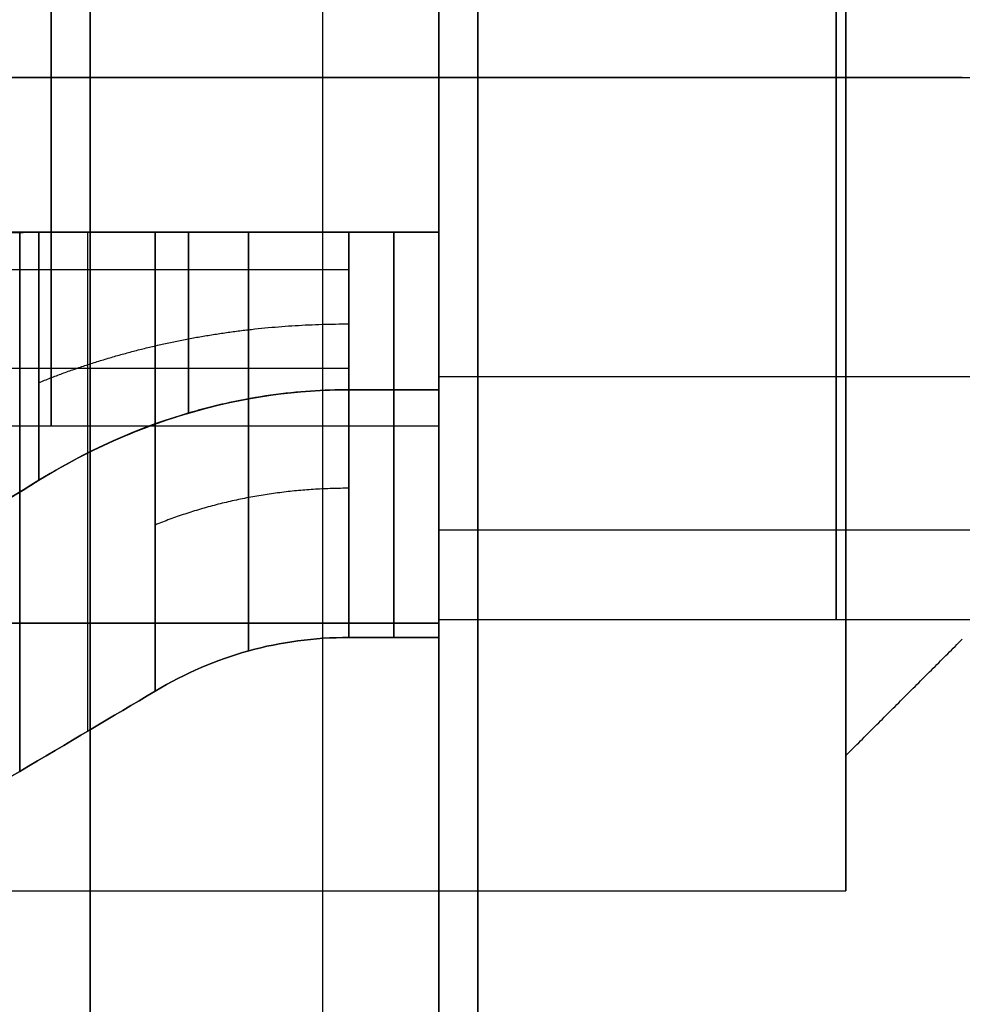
# Model space of a CAD drawing. Header units: millimetres. Extents: x -66 to 114, y 79 to 395.
# Tile 166 of 211: x 89.77 to 92.2, y 148.14 to 150.68. Entities that reach past the tile are written whole.
import ezdxf

# ---------------------------------------------------------------- set-up
doc = ezdxf.new("R2010")
doc.units = ezdxf.units.MM
doc.layers.add('Layer 01', color=7, linetype='Continuous', true_color=0x000000)

msp = doc.modelspace()

# ---------------------------------------------------------------- linework, layer by layer
at = {"layer": 'Layer 01'}
for p, q in [((89.95, 129.9733, 0.45), (89.95, 159.9733, 0.45)), ((89.95, 129.9733, -37.55), (89.95, 159.9733, -37.55)), ((90.85, 150.9333, -21.9864), (90.85, 150.1333, -21.9864)), ((90.85, 150.9333, -24.2536), (90.85, 150.1333, -24.2536)), ((90.85, 150.9333, -17.4164), (90.85, 150.1333, -17.4164)), ((90.85, 150.9333, -19.6836), (90.85, 150.1333, -19.6836)), ((90.85, 150.9333, -15.1136), (90.85, 150.1333, -15.1136)), ((90.85, 150.9333, -12.8464), (90.85, 150.1333, -12.8464)), ((91.9, 150.5333, -11.88), (87.05, 150.5333, -11.88)), ((91.9, 150.5333, -21.02), (87.05, 150.5333, -21.02)), ((91.9, 150.5333, -16.45), (87.05, 150.5333, -16.45)), ((91.9, 150.5333, -20.65), (87.05, 150.5333, -20.65)), ((91.9, 150.5333, -25.22), (87.05, 150.5333, -25.22)), ((91.9, 150.5333, -16.08), (87.05, 150.5333, -16.08)), ((88.85, 150.5333, -14.88), (90.85, 150.5333, -14.88)), ((88.85, 150.5333, -13.08), (90.85, 150.5333, -13.08)), ((90.85, 150.5333, -15.38), (92.9, 150.5333, -15.38)), ((90.85, 150.5333, -12.58), (92.9, 150.5333, -12.58)), ((90.85, 150.5333, -22.22), (90.85, 150.5333, -21.72)), ((90.85, 150.5333, -24.52), (90.85, 150.5333, -24.02)), ((90.85, 150.5333, -17.65), (90.85, 150.5333, -17.15)), ((90.85, 150.5333, -19.95), (90.85, 150.5333, -19.45)), ((90.85, 150.5333, -15.38), (90.85, 150.5333, -14.88)), ((90.85, 150.5333, -13.08), (90.85, 150.5333, -12.58)), ((92.2, 150.5333, -12.53), (91.9, 150.5333, -12.23)), ((92.2, 150.5333, -21.67), (91.9, 150.5333, -21.37)), ((92.2, 150.5333, -17.1), (91.9, 150.5333, -16.8)), ((92.2, 150.5333, -20), (91.9, 150.5333, -20.3)), ((92.2, 150.5333, -24.57), (91.9, 150.5333, -24.87)), ((92.2, 150.5333, -15.43), (91.9, 150.5333, -15.73)), ((91.9, 150.5333, -16.08), (91.9, 150.5333, -15.73)), ((91.9, 150.5333, -12.23), (91.9, 150.5333, -11.88)), ((91.9, 150.5333, -25.22), (91.9, 150.5333, -24.87)), ((91.9, 150.5333, -21.37), (91.9, 150.5333, -21.02)), ((91.9, 150.5333, -20.65), (91.9, 150.5333, -20.3)), ((91.9, 150.5333, -16.8), (91.9, 150.5333, -16.45)), ((90.85, 150.1333, -19.9584), (87.65, 150.1333, -19.9584)), ((90.85, 150.1333, -17.1416), (87.65, 150.1333, -17.1416)), ((90.85, 150.1333, -15.3884), (87.65, 150.1333, -15.3884)), ((90.85, 150.1333, -12.5716), (87.65, 150.1333, -12.5716)), ((90.85, 150.1333, -21.7116), (87.65, 150.1333, -21.7116)), ((90.85, 150.1333, -24.5284), (87.65, 150.1333, -24.5284)), ((88.85, 149.7825, -22.6237), (90.6179, 149.7825, -22.6237)), ((88.85, 149.7825, -18.0537), (90.6179, 149.7825, -18.0537)), ((90.85, 149.6333, -23.12), (90.85, 149.1333, -23.12)), ((90.85, 149.6333, -18.55), (90.85, 149.1333, -18.55)), ((90.85, 149.6333, -13.98), (90.85, 149.1333, -13.98)), ((90.85, 149.6105, -17.4972), (90.85, 149.6105, -17.3675)), ((90.85, 149.6105, -19.7325), (90.85, 149.6105, -19.6028)), ((90.85, 149.6105, -15.1625), (90.85, 149.6105, -15.0328)), ((90.85, 149.6105, -12.9272), (90.85, 149.6105, -12.7975)), ((90.85, 149.6105, -24.3025), (90.85, 149.6105, -24.1728)), ((90.85, 149.6105, -22.0672), (90.85, 149.6105, -21.9375)), ((90.85, 149.4805, -17.6272), (90.85, 149.3508, -17.6272)), ((90.85, 149.4805, -19.4728), (90.85, 149.3508, -19.4728)), ((90.85, 149.4805, -14.9028), (90.85, 149.3508, -14.9028)), ((90.85, 149.4805, -13.0572), (90.85, 149.3508, -13.0572)), ((90.85, 149.4805, -24.0428), (90.85, 149.3508, -24.0428)), ((90.85, 149.4805, -22.1972), (90.85, 149.3508, -22.1972)), ((90.85, 149.4302, -14.38), (90.85, 149.4302, -13.58)), ((90.85, 149.3998, -23.52), (90.85, 149.3998, -22.72)), ((90.85, 149.3998, -18.95), (90.85, 149.3998, -18.15)), ((90.85, 149.3654, -22.348), (92.9, 149.3654, -22.348)), ((90.85, 149.3654, -17.778), (92.9, 149.3654, -17.778)), ((90.85, 149.1249, -18.15), (87.65, 149.1249, -18.15)), ((87.65, 149.1249, -18.95), (90.85, 149.1249, -18.95)), ((87.65, 149.1249, -14.38), (90.85, 149.1249, -14.38)), ((90.85, 149.1249, -13.58), (87.65, 149.1249, -13.58)), ((90.85, 149.1249, -22.72), (87.65, 149.1249, -22.72)), ((87.65, 149.1249, -23.52), (90.85, 149.1249, -23.52)), ((91.9, 148.7833, -13.98), (91.9, 148.4333, -13.98)), ((91.9, 148.7833, -23.12), (91.9, 148.4333, -23.12)), ((91.9, 148.7833, -18.55), (91.9, 148.4333, -18.55))]:
    msp.add_line(p, q, dxfattribs=at)
at = {"layer": 'Layer 01', "extrusion": (-1, -1.01795e-16, -1.00808e-31)}
msp.add_arc((-144.9733, -18.55, -90.95), 14.35, 90, 270, dxfattribs=at)
msp.add_arc((-144.9733, -18.55, -90.95), 14.35, 90, 270, dxfattribs=at)
at = {"layer": 'Layer 01', "extrusion": (1, 0, 0)}
for centre, radius, start, end in [((144.9733, -18.55, 89.95), 14.35, 270, 90), ((150.5333, -23.12, 91.875), 1.4, 236.535, 56.535), ((150.5333, -18.55, 91.875), 1.4, 236.535, 56.535), ((150.5333, -13.98, 91.875), 1.4, 180, 0), ((150.5333, -13.98, 91.875), 1.4, 0, 180), ((150.5333, -18.55, 89.85), 0.9, 236.535, 56.535), ((150.5333, -23.12, 89.85), 0.9, 236.535, 56.535), ((150.5333, -13.98, 89.85), 0.9, 180, 0), ((150.5333, -13.98, 89.85), 0.9, 0, 180), ((150.5333, -23.12, 91.875), 1.4, 56.535, 236.535), ((150.5333, -18.55, 91.875), 1.4, 56.535, 236.535), ((150.5333, -23.12, 89.85), 0.9, 56.535, 236.535), ((150.5333, -18.55, 89.85), 0.9, 56.535, 236.535)]:
    msp.add_arc(centre, radius, start, end, dxfattribs=at)
at = {"layer": 'Layer 01', "extrusion": (1, 1.11114e-15, -1.98925e-17)}
msp.add_arc((144.9733, -18.55, 90.55), 12.8, 0, 175.5192, dxfattribs=at)
at = {"layer": 'Layer 01', "extrusion": (-1, -1.11342e-15, 3.82889e-17)}
msp.add_arc((-144.9733, -18.55, -90.55), 12.8, 180, 355.5192, dxfattribs=at)
at = {"layer": 'Layer 01', "extrusion": (-1, 1.36025e-15, 2.88818e-16)}
msp.add_arc((-144.9733, -18.55, -90.85), 12.9, 90, 168.82546, dxfattribs=at)
at = {"layer": 'Layer 01', "extrusion": (-1, 2.28326e-17, -1.39421e-15)}
msp.add_arc((-144.9733, -18.55, -90.85), 12.9, 191.17454, 270, dxfattribs=at)
at = {"layer": 'Layer 01', "extrusion": (1, 1.01795e-16, -5.89662e-16)}
msp.add_arc((144.9733, -18.55, 90.85), 12.05, 270, 90, dxfattribs=at)
at = {"layer": 'Layer 01', "extrusion": (-1, 7.67558e-19, 1.91582e-17)}
msp.add_arc((-144.9733, -18.55, -90.85), 12.5, 4.58857, 180, dxfattribs=at)
at = {"layer": 'Layer 01', "extrusion": (-1, -1.5391e-18, 3.8416e-17)}
msp.add_arc((-144.9733, -18.55, -90.85), 12.5, 180, 355.41143, dxfattribs=at)
at = {"layer": 'Layer 01', "extrusion": (1, 2.41846e-18, -5.76998e-17)}
msp.add_arc((144.9733, -18.55, 90.85), 11.95, 184.80024, 0, dxfattribs=at)
at = {"layer": 'Layer 01', "extrusion": (1, 5.94037e-16, -3.82696e-17)}
msp.add_arc((144.9733, -18.55, 90.85), 11.95, 0, 175.19976, dxfattribs=at)
at = {"layer": 'Layer 01', "extrusion": (-1, 1.63e-32, 3.85395e-17)}
for start, end in [(0, 180), (180, 0)]:
    msp.add_arc((-150.5333, -13.98, -91.9), 2.1, start, end, dxfattribs=at)
at = {"layer": 'Layer 01', "extrusion": (-1, 0, 3.85395e-17)}
for start, end in [(0, 180), (180, 0)]:
    msp.add_arc((-150.5333, -23.12, -91.9), 2.1, start, end, dxfattribs=at)
at = {"layer": 'Layer 01', "extrusion": (-1, 3.25999e-32, 3.85395e-17)}
msp.add_arc((-150.5333, -18.55, -91.9), 2.1, 0, 180, dxfattribs=at)
at = {"layer": 'Layer 01', "extrusion": (-1, -3.25999e-32, 3.85395e-17)}
msp.add_arc((-150.5333, -18.55, -91.9), 2.1, 180, 0, dxfattribs=at)
at = {"layer": 'Layer 01', "extrusion": (1, -3.91199e-32, -3.85395e-17)}
for centre, start, end in [((150.5333, -13.98, 91.9), 360, 180), ((150.5333, -18.55, 91.9), 180, 0), ((150.5333, -13.98, 91.9), 180, 360)]:
    msp.add_arc(centre, 1.75, start, end, dxfattribs=at)
at = {"layer": 'Layer 01', "extrusion": (1, 0, -3.85395e-17)}
for start, end in [(0, 180), (180, 0)]:
    msp.add_arc((150.5333, -23.12, 91.9), 1.75, start, end, dxfattribs=at)
at = {"layer": 'Layer 01', "extrusion": (1, 3.91199e-32, -3.85395e-17)}
msp.add_arc((150.5333, -18.55, 91.9), 1.75, 0, 180, dxfattribs=at)
at = {"layer": 'Layer 01', "extrusion": (1, 1.25299e-30, 2.82149e-16)}
msp.add_arc((150.5333, -23.12, 90.85), 1.4, 73.3985, 106.6015, dxfattribs=at)
at = {"layer": 'Layer 01', "extrusion": (-1, -1.12257e-30, 1.2639e-16)}
for centre in [(-150.5333, -23.12, -90.85), (-150.5333, -18.55, -90.85)]:
    msp.add_arc(centre, 0.9, 63.6122, 116.3878, dxfattribs=at)
at = {"layer": 'Layer 01', "extrusion": (1, 0, 2.82149e-16)}
msp.add_arc((150.5333, -18.55, 90.85), 1.4, 73.3985, 106.6015, dxfattribs=at)
at = {"layer": 'Layer 01', "extrusion": (1, 3.13249e-30, 2.82149e-16)}
msp.add_arc((150.5333, -13.98, 90.85), 1.4, 253.3985, 286.6015, dxfattribs=at)
at = {"layer": 'Layer 01', "extrusion": (-1, -5.61286e-31, 1.2639e-16)}
msp.add_arc((-150.5333, -13.98, -90.85), 0.9, 243.6122, 296.3878, dxfattribs=at)
at = {"layer": 'Layer 01', "extrusion": (-1, 1.12257e-30, 1.2639e-16)}
msp.add_arc((-150.5333, -13.98, -90.85), 0.9, 63.6122, 116.3878, dxfattribs=at)
at = {"layer": 'Layer 01', "extrusion": (-1, -1.77636e-14, -3.56772e-14)}
msp.add_arc((-150.5333, -18.55, -90.85), 0.9, 243.6122, 296.3878, dxfattribs=at)
at = {"layer": 'Layer 01', "extrusion": (1, 4.38548e-30, 2.82149e-16)}
msp.add_arc((150.5333, -13.98, 90.85), 1.4, 73.3985, 106.6015, dxfattribs=at)
at = {"layer": 'Layer 01', "extrusion": (1, 3.30974e-28, 7.45286e-14)}
msp.add_arc((150.5333, -18.55, 90.85), 1.4, 253.3985, 286.6015, dxfattribs=at)
at = {"layer": 'Layer 01', "extrusion": (-1, 0, 1.2639e-16)}
msp.add_arc((-150.5333, -23.12, -90.85), 0.9, 243.6122, 296.3878, dxfattribs=at)
at = {"layer": 'Layer 01', "extrusion": (1, 2.50599e-30, 2.82149e-16)}
msp.add_arc((150.5333, -23.12, 90.85), 1.4, 253.3985, 286.6015, dxfattribs=at)
at = {"layer": 'Layer 01', "extrusion": (1, -3.0685e-12, 3.0685e-12)}
for centre in [(150.5333, -18.55, 89.7686), (150.5333, -13.98, 89.7686), (150.5333, -23.12, 89.7686)]:
    msp.add_arc(centre, 1.8356, 102.5862, 167.4138, dxfattribs=at)
at = {"layer": 'Layer 01', "extrusion": (1, -3.11177e-12, -3.10156e-12)}
msp.add_arc((150.5333, -18.55, 89.7686), 1.8356, 192.5862, 257.4138, dxfattribs=at)
at = {"layer": 'Layer 01', "extrusion": (1, -3.10547e-12, -3.10547e-12)}
for centre in [(150.5333, -13.98, 89.7686), (150.5333, -23.12, 89.7686)]:
    msp.add_arc(centre, 1.8356, 192.5862, 257.4138, dxfattribs=at)
at = {"layer": 'Layer 01', "extrusion": (-1, -1.59603e-11, 1.07208e-11)}
msp.add_arc((-150.5333, -18.55, -89.8179), 1.1144, 21.0358, 68.9642, dxfattribs=at)
at = {"layer": 'Layer 01', "extrusion": (-1, -7.45115e-12, -7.45115e-12)}
msp.add_arc((-150.5333, -18.55, -89.8179), 1.1144, 291.0358, 338.9642, dxfattribs=at)
at = {"layer": 'Layer 01', "extrusion": (-1, -5.62409e-12, -1.46378e-11)}
for centre in [(-150.5333, -13.98, -89.8179), (-150.5333, -23.12, -89.8179)]:
    msp.add_arc(centre, 1.1144, 291.0358, 338.9642, dxfattribs=at)
at = {"layer": 'Layer 01', "extrusion": (-1, -1.89362e-11, 7.28054e-12)}
for centre in [(-150.5333, -13.98, -89.8179), (-150.5333, -23.12, -89.8179)]:
    msp.add_arc(centre, 1.1144, 21.0358, 68.9642, dxfattribs=at)
at = {"layer": 'Layer 01', "extrusion": (-1, 0, 0)}
for centre, radius, start, end in [((-150.5333, -18.55, -89.9433), 1.7348, 283.3308, 346.6692), ((-150.5333, -13.98, -89.9433), 1.7348, 283.3308, 346.6692), ((-150.5333, -23.12, -89.9433), 1.7348, 283.3308, 346.6692), ((-150.5333, -18.55, -90.734), 1.5, 15.466, 74.534), ((-150.5333, -18.55, -90.734), 1.5, 285.466, 344.534), ((-150.5333, -13.98, -90.734), 1.5, 285.466, 344.534), ((-150.5333, -13.98, -90.734), 1.5, 15.466, 74.534), ((-150.5333, -23.12, -90.734), 1.5, 285.466, 344.534), ((-150.5333, -23.12, -90.734), 1.5, 15.466, 74.534)]:
    msp.add_arc(centre, radius, start, end, dxfattribs=at)
at = {"layer": 'Layer 01', "extrusion": (-1, -1.31914e-11, 1.31914e-11)}
msp.add_arc((-150.5333, -18.55, -90.1179), 1.634, 14.1701, 75.8299, dxfattribs=at)
at = {"layer": 'Layer 01', "extrusion": (-1, -1.31914e-11, -1.31914e-11)}
msp.add_arc((-150.5333, -18.55, -90.1179), 1.634, 284.1701, 345.8299, dxfattribs=at)
at = {"layer": 'Layer 01', "extrusion": (-1, -1.31868e-11, -1.31868e-11)}
msp.add_arc((-150.5333, -13.98, -90.1179), 1.634, 284.1701, 345.8299, dxfattribs=at)
at = {"layer": 'Layer 01', "extrusion": (-1, -1.31868e-11, 1.31868e-11)}
msp.add_arc((-150.5333, -13.98, -90.1179), 1.634, 14.1701, 75.8299, dxfattribs=at)
at = {"layer": 'Layer 01', "extrusion": (-1, -1.31923e-11, -1.31923e-11)}
msp.add_arc((-150.5333, -23.12, -90.1179), 1.634, 284.1701, 345.8299, dxfattribs=at)
at = {"layer": 'Layer 01', "extrusion": (-1, -1.31923e-11, 1.31923e-11)}
msp.add_arc((-150.5333, -23.12, -90.1179), 1.634, 14.1701, 75.8299, dxfattribs=at)
at = {"layer": 'Layer 01', "extrusion": (-1, -3.44871e-14, 6.94697e-14)}
for centre in [(-150.5333, -23.12, -90.6179), (-150.5333, -18.55, -90.6179), (-150.5333, -13.98, -90.6179)]:
    msp.add_arc(centre, 0.9, 26.3878, 63.6122, dxfattribs=at)
at = {"layer": 'Layer 01', "extrusion": (-1, 2.15254e-12, 1.06808e-12)}
msp.add_arc((-150.5333, -13.98, -90.6179), 0.9, 296.3878, 333.6122, dxfattribs=at)
at = {"layer": 'Layer 01', "extrusion": (-1, -1.14151e-12, -1.72663e-12)}
msp.add_arc((-150.5333, -18.55, -90.6179), 0.9, 296.3878, 303.465, dxfattribs=at)
at = {"layer": 'Layer 01', "extrusion": (-1, 3.54281e-11, 5.35974e-11)}
msp.add_arc((-150.5333, -23.12, -90.6179), 0.9, 296.3878, 303.465, dxfattribs=at)
at = {"layer": 'Layer 01', "extrusion": (1, 1.87438e-14, -5.15375e-15)}
for centre in [(150.5333, -18.55, 90.6179), (150.5333, -13.98, 90.6179), (150.5333, -23.12, 90.6179)]:
    msp.add_arc(centre, 1.5, 105.466, 164.534, dxfattribs=at)
at = {"layer": 'Layer 01', "extrusion": (1, 5.31817e-15, 1.89082e-14)}
for centre in [(150.5333, -18.55, 90.6179), (150.5333, -13.98, 90.6179), (150.5333, -23.12, 90.6179)]:
    msp.add_arc(centre, 1.5, 195.466, 254.534, dxfattribs=at)
at = {"layer": 'Layer 01', "extrusion": (1, -1.4037e-17, 1.4037e-17)}
for centre in [(150.5333, -23.12, 90.85), (150.5333, -18.55, 90.85), (150.5333, -13.98, 90.85)]:
    msp.add_arc(centre, 1.4, 106.6015, 163.3985, dxfattribs=at)
at = {"layer": 'Layer 01', "extrusion": (1, 3.9904e-17, 3.9904e-17)}
msp.add_arc((150.5333, -13.98, 90.85), 1.4, 196.6015, 253.3985, dxfattribs=at)
at = {"layer": 'Layer 01', "extrusion": (1, 1.19911e-13, 1.74962e-13)}
msp.add_arc((150.5333, -18.55, 90.85), 1.4, 236.535, 253.3985, dxfattribs=at)
at = {"layer": 'Layer 01', "extrusion": (1, 4.10328e-16, 8.78618e-16)}
msp.add_arc((150.5333, -23.12, 90.85), 1.4, 236.535, 253.3985, dxfattribs=at)
at = {"layer": 'Layer 01', "extrusion": (-1, -1.54893e-16, 1.54893e-16)}
for centre in [(-150.5333, -18.55, -90.85), (-150.5333, -13.98, -90.85)]:
    msp.add_arc(centre, 1.5, 15.466, 74.534, dxfattribs=at)
at = {"layer": 'Layer 01', "extrusion": (-1, 9.99075e-17, 9.99075e-17)}
for centre in [(-150.5333, -18.55, -90.85), (-150.5333, -13.98, -90.85), (-150.5333, -23.12, -90.85)]:
    msp.add_arc(centre, 1.5, 285.466, 344.534, dxfattribs=at)
at = {"layer": 'Layer 01', "extrusion": (-1, 7.96183e-17, -7.96183e-17)}
msp.add_arc((-150.5333, -23.12, -90.85), 1.5, 15.466, 74.534, dxfattribs=at)
at = {"layer": 'Layer 01', "extrusion": (-1, -1.04204e-13, -5.15571e-14)}
for centre in [(-150.5333, -23.12, -90.6179), (-150.5333, -18.55, -90.6179)]:
    msp.add_arc(centre, 0.9, 303.465, 333.6122, dxfattribs=at)
at = {"layer": 'Layer 01', "extrusion": (1, 1.73313e-16, 1.28564e-16)}
for centre in [(150.5333, -23.12, 90.85), (150.5333, -18.55, 90.85)]:
    msp.add_arc(centre, 1.4, 196.6015, 236.535, dxfattribs=at)
at = {"layer": 'Layer 01', "extrusion": (-1, 6.61604e-17, 0)}
for centre in [(-150.5333, -23.12, -90.85), (-150.5333, -18.55, -90.85)]:
    msp.add_arc(centre, 0.9, 333.6122, 26.3878, dxfattribs=at)
at = {"layer": 'Layer 01', "extrusion": (-1, 5.98039e-16, 1.40202e-16)}
msp.add_arc((-150.5333, -13.98, -90.85), 0.9, 333.6122, 0, dxfattribs=at)
at = {"layer": 'Layer 01', "extrusion": (-1, 2.75042e-16, -6.44795e-17)}
msp.add_arc((-150.5333, -13.98, -90.85), 0.9, 0, 26.3878, dxfattribs=at)
at = {"layer": 'Layer 01', "extrusion": (1, 2.15848e-16, 0)}
msp.add_arc((150.5333, -23.12, 90.85), 1.4, 163.3985, 196.6015, dxfattribs=at)
at = {"layer": 'Layer 01', "extrusion": (1, -2.57965e-16, 0)}
msp.add_arc((150.5333, -18.55, 90.85), 1.4, 163.3985, 196.6015, dxfattribs=at)
at = {"layer": 'Layer 01', "extrusion": (1, 9.20899e-16, 1.34357e-16)}
msp.add_arc((150.5333, -13.98, 90.85), 1.4, 180, 196.6015, dxfattribs=at)
at = {"layer": 'Layer 01', "extrusion": (1, 6.91475e-16, -1.00885e-16)}
msp.add_arc((150.5333, -13.98, 90.85), 1.4, 163.3985, 180, dxfattribs=at)
at = {"layer": 'Layer 01'}
for points, degree in [([(90.95, 159.9733, 0.45), (90.95, 144.9733, 0.45), (90.95, 129.9733, 0.45)], 2), ([(90.95, 129.9733, -37.55), (90.95, 144.9733, -37.55), (90.95, 159.9733, -37.55)], 2), ([(90.95, 159.9233, -37.5), (90.95, 144.9733, -37.5), (90.95, 130.0233, -37.5)], 2), ([(90.95, 130.0233, 0.4), (90.95, 144.9733, 0.4), (90.95, 159.9233, 0.4)], 2), ([(89.8179, 150.1333, -17.5099), (89.7111, 150.1331, -17.4439), (89.5946, 150.1332, -17.3726), (89.4686, 150.1333, -17.2962)], 3), ([(89.4686, 150.1333, -19.8038), (89.5946, 150.1332, -19.7274), (89.7111, 150.1331, -19.6561), (89.8179, 150.1333, -19.5901)], 3), ([(89.4686, 150.1333, -15.2338), (89.5854, 150.1333, -15.163), (89.7019, 150.1333, -15.0919), (89.8179, 150.1333, -15.0201)], 3), ([(89.8179, 150.1333, -12.9399), (89.7019, 150.1333, -12.8681), (89.5854, 150.1333, -12.797), (89.4686, 150.1333, -12.7262)], 3), ([(89.8179, 150.1333, -22.0799), (89.7019, 150.1333, -22.0081), (89.5854, 150.1333, -21.937), (89.4686, 150.1333, -21.8662)], 3), ([(89.4686, 150.1333, -24.3738), (89.5854, 150.1333, -24.303), (89.7019, 150.1333, -24.2319), (89.8179, 150.1333, -24.1601)], 3), ([(89.7686, 150.1333, -20.3415), (89.8921, 150.1333, -20.2685), (90.0085, 150.1333, -20.1994), (90.1179, 150.1333, -20.1343)], 3), ([(90.1179, 150.1333, -16.9657), (90.0085, 150.1333, -16.9006), (89.8921, 150.1333, -16.8315), (89.7686, 150.1333, -16.7585)], 3), ([(89.7686, 150.1333, -15.7715), (89.8921, 150.1333, -15.6985), (90.0085, 150.1333, -15.6294), (90.1179, 150.1333, -15.5643)], 3), ([(90.1179, 150.1333, -12.3957), (90.0085, 150.1333, -12.3306), (89.8921, 150.1333, -12.2615), (89.7686, 150.1333, -12.1885)], 3), ([(90.1179, 150.1333, -21.5357), (90.0085, 150.1333, -21.4706), (89.8921, 150.1333, -21.4015), (89.7686, 150.1333, -21.3285)], 3), ([(89.7686, 150.1333, -24.9115), (89.8921, 150.1333, -24.8385), (90.0085, 150.1333, -24.7694), (90.1179, 150.1333, -24.7043)], 3), ([(90.6179, 150.1333, -19.9957), (90.4397, 150.1333, -19.9957), (90.2731, 150.1333, -20.0419), (90.1179, 150.1333, -20.1343)], 3), ([(90.1179, 150.1333, -16.9657), (90.2731, 150.1333, -17.0581), (90.4397, 150.1333, -17.1043), (90.6179, 150.1333, -17.1043)], 3), ([(90.6179, 150.1333, -15.4257), (90.4397, 150.1333, -15.4257), (90.2731, 150.1333, -15.4719), (90.1179, 150.1333, -15.5643)], 3), ([(90.1179, 150.1333, -12.3957), (90.2731, 150.1333, -12.4881), (90.4397, 150.1333, -12.5343), (90.6179, 150.1333, -12.5343)], 3), ([(90.1179, 150.1333, -21.5357), (90.2731, 150.1333, -21.6281), (90.4397, 150.1333, -21.6743), (90.6179, 150.1333, -21.6743)], 3), ([(90.6179, 150.1333, -24.5657), (90.4397, 150.1333, -24.5657), (90.2731, 150.1333, -24.6119), (90.1179, 150.1333, -24.7043)], 3), ([(90.6179, 150.1333, -22.3138), (90.734, 150.1333, -22.3138), (90.85, 150.1333, -22.3138)], 2), ([(90.6179, 150.1333, -17.7438), (90.734, 150.1333, -17.7438), (90.85, 150.1333, -17.7438)], 2), ([(90.85, 150.1333, -14.7862), (90.734, 150.1333, -14.7862), (90.6179, 150.1333, -14.7862)], 2), ([(90.6179, 150.1333, -13.1738), (90.734, 150.1333, -13.1738), (90.85, 150.1333, -13.1738)], 2), ([(90.85, 150.1333, -19.3562), (90.734, 150.1333, -19.3562), (90.6179, 150.1333, -19.3562)], 2), ([(90.85, 150.1333, -23.9262), (90.734, 150.1333, -23.9262), (90.6179, 150.1333, -23.9262)], 2), ([(90.85, 150.1333, -17.1043), (90.734, 150.1333, -17.1043), (90.6179, 150.1333, -17.1043)], 2), ([(90.6179, 150.1333, -19.9957), (90.734, 150.1333, -19.9957), (90.85, 150.1333, -19.9957)], 2), ([(90.6179, 150.1333, -15.4257), (90.734, 150.1333, -15.4257), (90.85, 150.1333, -15.4257)], 2), ([(90.85, 150.1333, -12.5343), (90.734, 150.1333, -12.5343), (90.6179, 150.1333, -12.5343)], 2), ([(90.6179, 150.1333, -24.5657), (90.734, 150.1333, -24.5657), (90.85, 150.1333, -24.5657)], 2), ([(90.85, 150.1333, -21.6743), (90.734, 150.1333, -21.6743), (90.6179, 150.1333, -21.6743)], 2), ([(90.85, 150.1333, -22.3138), (90.85, 150.1333, -22.0461), (90.85, 150.1333, -21.7784)], 2), ([(90.85, 150.1333, -24.4616), (90.85, 150.1333, -24.1939), (90.85, 150.1333, -23.9262)], 2), ([(90.85, 150.1333, -17.1043), (90.85, 150.1333, -17.1563), (90.85, 150.1333, -17.2084)], 2), ([(90.85, 150.1333, -19.8916), (90.85, 150.1333, -19.9437), (90.85, 150.1333, -19.9957)], 2), ([(90.85, 150.1333, -17.7438), (90.85, 150.1333, -17.4761), (90.85, 150.1333, -17.2084)], 2), ([(90.85, 150.1333, -19.8916), (90.85, 150.1333, -19.6239), (90.85, 150.1333, -19.3562)], 2), ([(90.85, 150.1333, -15.3216), (90.85, 150.1333, -15.0539), (90.85, 150.1333, -14.7862)], 2), ([(90.85, 150.1333, -15.3216), (90.85, 150.1333, -15.3737), (90.85, 150.1333, -15.4257)], 2), ([(90.85, 150.1333, -12.5343), (90.85, 150.1333, -12.5863), (90.85, 150.1333, -12.6384)], 2), ([(90.85, 150.1333, -13.1738), (90.85, 150.1333, -12.9061), (90.85, 150.1333, -12.6384)], 2), ([(90.85, 150.1333, -24.4616), (90.85, 150.1333, -24.5137), (90.85, 150.1333, -24.5657)], 2), ([(90.85, 150.1333, -21.6743), (90.85, 150.1333, -21.7263), (90.85, 150.1333, -21.7784)], 2), ([(88.85, 150.037, -23.8708), (89.734, 150.037, -23.8708), (90.6179, 150.037, -23.8708)], 2), ([(88.85, 150.037, -19.3008), (89.734, 150.037, -19.3008), (90.6179, 150.037, -19.3008)], 2), ([(90.85, 149.7613, -24.2879), (91.875, 149.7613, -24.2879), (92.9, 149.7613, -24.2879)], 2), ([(90.85, 149.7613, -19.7179), (91.875, 149.7613, -19.7179), (92.9, 149.7613, -19.7179)], 2), ([(90.6179, 149.7271, -23.52), (90.734, 149.7271, -23.52), (90.85, 149.7271, -23.52)], 2), ([(90.85, 149.7271, -22.72), (90.734, 149.7271, -22.72), (90.6179, 149.7271, -22.72)], 2), ([(90.6179, 149.7271, -18.95), (90.734, 149.7271, -18.95), (90.85, 149.7271, -18.95)], 2), ([(90.85, 149.7271, -18.15), (90.734, 149.7271, -18.15), (90.6179, 149.7271, -18.15)], 2), ([(90.6179, 149.7271, -14.38), (90.734, 149.7271, -14.38), (90.85, 149.7271, -14.38)], 2), ([(90.85, 149.7271, -13.58), (90.734, 149.7271, -13.58), (90.6179, 149.7271, -13.58)], 2), ([(90.85, 149.7271, -23.52), (90.85, 149.4594, -23.52), (90.85, 149.1917, -23.52)], 2), ([(90.85, 149.1917, -22.72), (90.85, 149.4594, -22.72), (90.85, 149.7271, -22.72)], 2), ([(90.85, 149.7271, -18.95), (90.85, 149.4594, -18.95), (90.85, 149.1917, -18.95)], 2), ([(90.85, 149.1917, -18.15), (90.85, 149.4594, -18.15), (90.85, 149.7271, -18.15)], 2), ([(90.85, 149.1917, -13.58), (90.85, 149.4594, -13.58), (90.85, 149.7271, -13.58)], 2), ([(90.85, 149.7271, -14.38), (90.85, 149.4594, -14.38), (90.85, 149.1917, -14.38)], 2), ([(90.85, 149.6333, -13.98), (89.85, 149.6333, -13.98), (88.85, 149.6333, -13.98)], 2), ([(89.4686, 149.2796, -18.15), (89.5946, 149.356, -18.1498), (89.7111, 149.4272, -18.1498), (89.8179, 149.4932, -18.15)], 3), ([(89.8179, 149.4932, -18.95), (89.7111, 149.4272, -18.9502), (89.5946, 149.356, -18.9502), (89.4686, 149.2796, -18.95)], 3), ([(89.8179, 149.4932, -14.38), (89.7019, 149.4214, -14.38), (89.5854, 149.3503, -14.38), (89.4686, 149.2796, -14.38)], 3), ([(89.4686, 149.2796, -13.58), (89.5854, 149.3503, -13.58), (89.7019, 149.4214, -13.58), (89.8179, 149.4932, -13.58)], 3), ([(89.4686, 149.2796, -22.72), (89.5854, 149.3503, -22.72), (89.7019, 149.4214, -22.72), (89.8179, 149.4932, -22.72)], 3), ([(89.8179, 149.4932, -23.52), (89.7019, 149.4214, -23.52), (89.5854, 149.3503, -23.52), (89.4686, 149.2796, -23.52)], 3), ([(90.85, 149.1917, -18.15), (90.85, 149.1397, -18.15), (90.85, 149.0876, -18.15)], 2), ([(90.85, 149.0876, -18.95), (90.85, 149.1397, -18.95), (90.85, 149.1917, -18.95)], 2), ([(90.85, 149.0876, -14.38), (90.85, 149.1397, -14.38), (90.85, 149.1917, -14.38)], 2), ([(90.85, 149.1917, -13.58), (90.85, 149.1397, -13.58), (90.85, 149.0876, -13.58)], 2), ([(90.85, 149.0876, -23.52), (90.85, 149.1397, -23.52), (90.85, 149.1917, -23.52)], 2), ([(90.85, 149.1917, -22.72), (90.85, 149.1397, -22.72), (90.85, 149.0876, -22.72)], 2), ([(92.9, 149.1333, -13.98), (91.875, 149.1333, -13.98), (90.85, 149.1333, -13.98)], 2), ([(90.6179, 149.0876, -18.15), (90.4397, 149.0876, -18.15), (90.2731, 149.0415, -18.15), (90.1179, 148.9491, -18.15)], 3), ([(90.1179, 148.9491, -18.95), (90.2731, 149.0415, -18.95), (90.4397, 149.0876, -18.95), (90.6179, 149.0876, -18.95)], 3), ([(90.1179, 148.9491, -14.38), (90.2731, 149.0415, -14.38), (90.4397, 149.0876, -14.38), (90.6179, 149.0876, -14.38)], 3), ([(90.6179, 149.0876, -13.58), (90.4397, 149.0876, -13.58), (90.2731, 149.0415, -13.58), (90.1179, 148.9491, -13.58)], 3), ([(90.6179, 149.0876, -22.72), (90.4397, 149.0876, -22.72), (90.2731, 149.0415, -22.72), (90.1179, 148.9491, -22.72)], 3), ([(90.1179, 148.9491, -23.52), (90.2731, 149.0415, -23.52), (90.4397, 149.0876, -23.52), (90.6179, 149.0876, -23.52)], 3), ([(90.6179, 149.0876, -18.15), (90.734, 149.0876, -18.15), (90.85, 149.0876, -18.15)], 2), ([(90.85, 149.0876, -18.95), (90.734, 149.0876, -18.95), (90.6179, 149.0876, -18.95)], 2), ([(90.85, 149.0876, -14.38), (90.734, 149.0876, -14.38), (90.6179, 149.0876, -14.38)], 2), ([(90.6179, 149.0876, -13.58), (90.734, 149.0876, -13.58), (90.85, 149.0876, -13.58)], 2), ([(90.85, 149.0876, -23.52), (90.734, 149.0876, -23.52), (90.6179, 149.0876, -23.52)], 2), ([(90.6179, 149.0876, -22.72), (90.734, 149.0876, -22.72), (90.85, 149.0876, -22.72)], 2), ([(91.9, 148.7833, -13.98), (92.05, 148.9333, -13.98), (92.2, 149.0833, -13.98)], 2), ([(91.9, 148.7833, -23.12), (92.05, 148.9333, -23.12), (92.2, 149.0833, -23.12)], 2), ([(91.9, 148.7833, -18.55), (92.05, 148.9333, -18.55), (92.2, 149.0833, -18.55)], 2), ([(89.7686, 148.7418, -18.15), (89.8921, 148.8148, -18.15), (90.0085, 148.8839, -18.15), (90.1179, 148.9491, -18.15)], 3), ([(90.1179, 148.9491, -18.95), (90.0085, 148.8839, -18.95), (89.8921, 148.8148, -18.95), (89.7686, 148.7418, -18.95)], 3), ([(90.1179, 148.9491, -14.38), (90.0085, 148.8839, -14.38), (89.8921, 148.8148, -14.38), (89.7686, 148.7418, -14.38)], 3), ([(89.7686, 148.7418, -13.58), (89.8921, 148.8148, -13.58), (90.0085, 148.8839, -13.58), (90.1179, 148.9491, -13.58)], 3), ([(89.7686, 148.7418, -22.72), (89.8921, 148.8148, -22.72), (90.0085, 148.8839, -22.72), (90.1179, 148.9491, -22.72)], 3), ([(90.1179, 148.9491, -23.52), (90.0085, 148.8839, -23.52), (89.8921, 148.8148, -23.52), (89.7686, 148.7418, -23.52)], 3), ([(87.05, 148.4333, -13.98), (89.475, 148.4333, -13.98), (91.9, 148.4333, -13.98)], 2), ([(87.05, 148.4333, -23.12), (89.475, 148.4333, -23.12), (91.9, 148.4333, -23.12)], 2), ([(87.05, 148.4333, -18.55), (89.475, 148.4333, -18.55), (91.9, 148.4333, -18.55)], 2)]:
    msp.add_open_spline(points, degree=degree, dxfattribs=at)
for points, knots in [([(88.9686, 150.1333, -20.5606), (89.1166, 150.1333, -20.5606), (89.2621, 150.1334, -20.5393), (89.5327, 150.1334, -20.4625), (89.6577, 150.1333, -20.4071), (89.7686, 150.1333, -20.3415)], [0, 0, 0, 0, 0.4209515, 0.4209515, 0.8419029, 0.8419029, 0.8419029, 0.8419029]), ([(89.7686, 150.1333, -16.7585), (89.6577, 150.1333, -16.6929), (89.5327, 150.1334, -16.6375), (89.2621, 150.1334, -16.5607), (89.1166, 150.1333, -16.5394), (88.9686, 150.1333, -16.5394)], [0, 0, 0, 0, 0.4209515, 0.4209515, 0.8419029, 0.8419029, 0.8419029, 0.8419029]), ([(88.9686, 150.1333, -15.9906), (89.1166, 150.1333, -15.9906), (89.2621, 150.1334, -15.9693), (89.5327, 150.1334, -15.8925), (89.6577, 150.1333, -15.8371), (89.7686, 150.1333, -15.7715)], [0, 0, 0, 0, 0.4209515, 0.4209515, 0.8419029, 0.8419029, 0.8419029, 0.8419029]), ([(89.7686, 150.1333, -12.1885), (89.6577, 150.1333, -12.1229), (89.5327, 150.1334, -12.0675), (89.2621, 150.1334, -11.9907), (89.1166, 150.1333, -11.9694), (88.9686, 150.1333, -11.9694)], [0, 0, 0, 0, 0.4209515, 0.4209515, 0.8419029, 0.8419029, 0.8419029, 0.8419029]), ([(88.9686, 150.1333, -25.1306), (89.1166, 150.1333, -25.1306), (89.2621, 150.1334, -25.1093), (89.5327, 150.1334, -25.0325), (89.6577, 150.1333, -24.9771), (89.7686, 150.1333, -24.9115)], [0, 0, 0, 0, 0.4209515, 0.4209515, 0.8419029, 0.8419029, 0.8419029, 0.8419029]), ([(89.7686, 150.1333, -21.3285), (89.6577, 150.1333, -21.2629), (89.5327, 150.1334, -21.2075), (89.2621, 150.1334, -21.1307), (89.1166, 150.1333, -21.1094), (88.9686, 150.1333, -21.1094)], [0, 0, 0, 0, 0.4209515, 0.4209515, 0.8419029, 0.8419029, 0.8419029, 0.8419029]), ([(89.8179, 150.1333, -17.5099), (89.8966, 150.1333, -17.5585), (89.9703, 150.1336, -17.595), (90.0679, 150.1336, -17.6365), (90.0984, 150.1335, -17.6482), (90.1404, 150.1334, -17.6631), (90.1606, 150.1334, -17.67), (90.1825, 150.1333, -17.6769), (90.1915, 150.1333, -17.6796), (90.1974, 150.1333, -17.6814), (90.1987, 150.1333, -17.6818), (90.3479, 150.1333, -17.7259), (90.4887, 150.1333, -17.7438), (90.6179, 150.1333, -17.7438)], [0, 0, 0, 0, 0.2114954, 0.2114954, 0.3172432, 0.3172432, 0.370117, 0.396554, 0.4097724, 0.4097724, 0.4229909, 0.4229909, 0.8459818, 0.8459818, 0.8459818, 0.8459818]), ([(89.8179, 150.1333, -12.9399), (89.8962, 150.1333, -12.9883), (89.9696, 150.1336, -13.0246), (90.0669, 150.1336, -13.0661), (90.0972, 150.1335, -13.0778), (90.1392, 150.1335, -13.0927), (90.1593, 150.1334, -13.0995), (90.1812, 150.1334, -13.1065), (90.1902, 150.1334, -13.1092), (90.1961, 150.1334, -13.111), (90.1974, 150.1334, -13.1114), (90.3474, 150.1334, -13.1559), (90.4887, 150.1333, -13.1738), (90.6179, 150.1333, -13.1738)], [0, 0, 0, 0, 0.2114973, 0.2114973, 0.317246, 0.317246, 0.3701204, 0.3965575, 0.4097761, 0.4097761, 0.4229947, 0.4229947, 0.8459894, 0.8459894, 0.8459894, 0.8459894]), ([(89.8179, 150.1333, -22.0799), (89.8962, 150.1333, -22.1283), (89.9696, 150.1336, -22.1646), (90.0669, 150.1336, -22.2061), (90.0972, 150.1335, -22.2178), (90.1392, 150.1335, -22.2327), (90.1593, 150.1334, -22.2395), (90.1812, 150.1334, -22.2465), (90.1902, 150.1334, -22.2492), (90.1961, 150.1334, -22.251), (90.1974, 150.1334, -22.2514), (90.3474, 150.1334, -22.2959), (90.4887, 150.1333, -22.3138), (90.6179, 150.1333, -22.3138)], [0, 0, 0, 0, 0.2114973, 0.2114973, 0.317246, 0.317246, 0.3701204, 0.3965575, 0.4097761, 0.4097761, 0.4229947, 0.4229947, 0.8459894, 0.8459894, 0.8459894, 0.8459894]), ([(90.6179, 150.1333, -19.3562), (90.5532, 150.1333, -19.3562), (90.4856, 150.1335, -19.3607), (90.3811, 150.1335, -19.3755), (90.3458, 150.1334, -19.3818), (90.2922, 150.1334, -19.3934), (90.2653, 150.1334, -19.3997), (90.2337, 150.1333, -19.4081), (90.2201, 150.1333, -19.412), (90.211, 150.1333, -19.4146), (90.2048, 150.1333, -19.4164), (90.1099, 150.1333, -19.4445), (89.9748, 150.1333, -19.4931), (89.8179, 150.1333, -19.5901)], [-0.8461044, -0.8461044, -0.8461044, -0.8461044, -0.6345783, -0.6345783, -0.5288153, -0.5288153, -0.4759337, -0.449493, -0.4362726, -0.4362726, -0.4230522, -0.4230522, 0, 0, 0, 0]), ([(90.6179, 150.1333, -14.7862), (90.5533, 150.1333, -14.7862), (90.4858, 150.1335, -14.7907), (90.3813, 150.1335, -14.8055), (90.3459, 150.1335, -14.8118), (90.2923, 150.1334, -14.8234), (90.2654, 150.1334, -14.8297), (90.2337, 150.1334, -14.8381), (90.2201, 150.1334, -14.842), (90.211, 150.1334, -14.8446), (90.2048, 150.1334, -14.8464), (90.1096, 150.1333, -14.8746), (89.9745, 150.1333, -14.9232), (89.8179, 150.1333, -15.0201)], [-0.8460952, -0.8460952, -0.8460952, -0.8460952, -0.6345714, -0.6345714, -0.5288095, -0.5288095, -0.4759286, -0.4494881, -0.4362679, -0.4362679, -0.4230476, -0.4230476, 0, 0, 0, 0]), ([(90.6179, 150.1333, -23.9262), (90.5533, 150.1333, -23.9262), (90.4858, 150.1335, -23.9307), (90.3813, 150.1335, -23.9455), (90.3459, 150.1335, -23.9518), (90.2923, 150.1334, -23.9634), (90.2654, 150.1334, -23.9697), (90.2337, 150.1334, -23.9781), (90.2201, 150.1334, -23.982), (90.211, 150.1334, -23.9846), (90.2048, 150.1334, -23.9864), (90.1096, 150.1333, -24.0146), (89.9745, 150.1333, -24.0632), (89.8179, 150.1333, -24.1601)], [-0.8460952, -0.8460952, -0.8460952, -0.8460952, -0.6345714, -0.6345714, -0.5288095, -0.5288095, -0.4759286, -0.4494881, -0.4362679, -0.4362679, -0.4230476, -0.4230476, 0, 0, 0, 0]), ([(89.8179, 149.4932, -18.95), (89.8965, 149.5418, -18.95), (89.9702, 149.5782, -18.9497), (90.0678, 149.6198, -18.9498), (90.0982, 149.6315, -18.9498), (90.1402, 149.6464, -18.9499), (90.1604, 149.6532, -18.9499), (90.1822, 149.6601, -18.95), (90.1913, 149.6629, -18.95), (90.1972, 149.6647, -18.95), (90.1985, 149.6651, -18.95), (90.3478, 149.7092, -18.95), (90.4886, 149.7271, -18.95), (90.6179, 149.7271, -18.95)], [0, 0, 0, 0, 0.211496, 0.211496, 0.317244, 0.317244, 0.370118, 0.396555, 0.4097735, 0.4097735, 0.422992, 0.422992, 0.8459839, 0.8459839, 0.8459839, 0.8459839]), ([(90.6179, 149.7271, -18.15), (90.5532, 149.7271, -18.15), (90.4856, 149.7226, -18.1501), (90.3811, 149.7078, -18.1501), (90.3458, 149.7016, -18.1501), (90.2922, 149.6899, -18.1501), (90.2653, 149.6836, -18.15), (90.2337, 149.6752, -18.15), (90.2201, 149.6714, -18.15), (90.211, 149.6688, -18.15), (90.2048, 149.667, -18.15), (90.1099, 149.6388, -18.15), (89.9748, 149.5902, -18.15), (89.8179, 149.4932, -18.15)], [-0.8461044, -0.8461044, -0.8461044, -0.8461044, -0.6345783, -0.6345783, -0.5288153, -0.5288153, -0.4759337, -0.449493, -0.4362726, -0.4362726, -0.4230522, -0.4230522, 0, 0, 0, 0]), ([(89.8179, 149.4932, -14.38), (89.8962, 149.5416, -14.38), (89.9696, 149.5779, -14.3797), (90.0669, 149.6194, -14.3797), (90.0972, 149.6311, -14.3798), (90.1392, 149.646, -14.3799), (90.1593, 149.6529, -14.3799), (90.1812, 149.6598, -14.38), (90.1902, 149.6626, -14.38), (90.1961, 149.6644, -14.38), (90.1974, 149.6647, -14.38), (90.3474, 149.7092, -14.38), (90.4887, 149.7271, -14.38), (90.6179, 149.7271, -14.38)], [0, 0, 0, 0, 0.2114973, 0.2114973, 0.317246, 0.317246, 0.3701204, 0.3965575, 0.4097761, 0.4097761, 0.4229947, 0.4229947, 0.8459894, 0.8459894, 0.8459894, 0.8459894]), ([(90.6179, 149.7271, -13.58), (90.5533, 149.7271, -13.58), (90.4858, 149.7226, -13.5801), (90.3813, 149.7079, -13.5802), (90.3459, 149.7016, -13.5801), (90.2923, 149.69, -13.5801), (90.2654, 149.6836, -13.5801), (90.2337, 149.6752, -13.58), (90.2201, 149.6714, -13.58), (90.211, 149.6688, -13.58), (90.2048, 149.6669, -13.58), (90.1096, 149.6387, -13.58), (89.9745, 149.5901, -13.58), (89.8179, 149.4932, -13.58)], [-0.8460952, -0.8460952, -0.8460952, -0.8460952, -0.6345714, -0.6345714, -0.5288095, -0.5288095, -0.4759286, -0.4494881, -0.4362679, -0.4362679, -0.4230476, -0.4230476, 0, 0, 0, 0]), ([(89.8179, 149.4932, -23.52), (89.8962, 149.5416, -23.52), (89.9696, 149.5779, -23.5197), (90.0669, 149.6194, -23.5197), (90.0972, 149.6311, -23.5198), (90.1392, 149.646, -23.5199), (90.1593, 149.6529, -23.5199), (90.1812, 149.6598, -23.52), (90.1902, 149.6626, -23.52), (90.1961, 149.6644, -23.52), (90.1974, 149.6647, -23.52), (90.3474, 149.7092, -23.52), (90.4887, 149.7271, -23.52), (90.6179, 149.7271, -23.52)], [0, 0, 0, 0, 0.2114973, 0.2114973, 0.317246, 0.317246, 0.3701204, 0.3965575, 0.4097761, 0.4097761, 0.4229947, 0.4229947, 0.8459894, 0.8459894, 0.8459894, 0.8459894]), ([(90.6179, 149.7271, -22.72), (90.5533, 149.7271, -22.72), (90.4858, 149.7226, -22.7201), (90.3813, 149.7079, -22.7202), (90.3459, 149.7016, -22.7201), (90.2923, 149.69, -22.7201), (90.2654, 149.6836, -22.7201), (90.2337, 149.6752, -22.72), (90.2201, 149.6714, -22.72), (90.211, 149.6688, -22.72), (90.2048, 149.6669, -22.72), (90.1096, 149.6387, -22.72), (89.9745, 149.5901, -22.72), (89.8179, 149.4932, -22.72)], [-0.8460952, -0.8460952, -0.8460952, -0.8460952, -0.6345714, -0.6345714, -0.5288095, -0.5288095, -0.4759286, -0.4494881, -0.4362679, -0.4362679, -0.4230476, -0.4230476, 0, 0, 0, 0]), ([(89.7686, 148.7418, -18.95), (89.6577, 148.6762, -18.95), (89.5327, 148.6208, -18.9499), (89.2621, 148.544, -18.9499), (89.1166, 148.5227, -18.95), (88.9686, 148.5227, -18.95)], [0, 0, 0, 0, 0.4209515, 0.4209515, 0.8419029, 0.8419029, 0.8419029, 0.8419029]), ([(88.9686, 148.5227, -18.15), (89.1166, 148.5227, -18.15), (89.2621, 148.544, -18.1501), (89.5327, 148.6208, -18.1501), (89.6577, 148.6762, -18.15), (89.7686, 148.7418, -18.15)], [0, 0, 0, 0, 0.4209515, 0.4209515, 0.8419029, 0.8419029, 0.8419029, 0.8419029]), ([(89.7686, 148.7418, -14.38), (89.6577, 148.6762, -14.38), (89.5327, 148.6208, -14.3799), (89.2621, 148.544, -14.3799), (89.1166, 148.5227, -14.38), (88.9686, 148.5227, -14.38)], [0, 0, 0, 0, 0.4209515, 0.4209515, 0.8419029, 0.8419029, 0.8419029, 0.8419029]), ([(88.9686, 148.5227, -13.58), (89.1166, 148.5227, -13.58), (89.2621, 148.544, -13.5801), (89.5327, 148.6208, -13.5801), (89.6577, 148.6762, -13.58), (89.7686, 148.7418, -13.58)], [0, 0, 0, 0, 0.4209515, 0.4209515, 0.8419029, 0.8419029, 0.8419029, 0.8419029]), ([(89.7686, 148.7418, -23.52), (89.6577, 148.6762, -23.52), (89.5327, 148.6208, -23.5199), (89.2621, 148.544, -23.5199), (89.1166, 148.5227, -23.52), (88.9686, 148.5227, -23.52)], [0, 0, 0, 0, 0.4209515, 0.4209515, 0.8419029, 0.8419029, 0.8419029, 0.8419029]), ([(88.9686, 148.5227, -22.72), (89.1166, 148.5227, -22.72), (89.2621, 148.544, -22.7201), (89.5327, 148.6208, -22.7201), (89.6577, 148.6762, -22.72), (89.7686, 148.7418, -22.72)], [0, 0, 0, 0, 0.4209515, 0.4209515, 0.8419029, 0.8419029, 0.8419029, 0.8419029])]:
    msp.add_open_spline(points, degree=3, knots=knots, dxfattribs=at)
for points, weights in [([(90.2038, 149.6667, -14.38), (90.2038, 149.7628, -14.5883), (90.2038, 149.925, -14.7505), (90.2038, 150.1334, -14.8467)], [0.969483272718, 0.929624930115, 0.929624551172, 0.969482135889]), ([(90.2038, 150.1334, -13.1133), (90.2038, 149.925, -13.2095), (90.2038, 149.7628, -13.3717), (90.2038, 149.6667, -13.58)], [0.969483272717, 0.929624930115, 0.929624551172, 0.969482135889]), ([(90.2038, 149.6667, -23.52), (90.2038, 149.7628, -23.7283), (90.2038, 149.925, -23.8905), (90.2038, 150.1334, -23.9867)], [0.969483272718, 0.929624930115, 0.929624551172, 0.969482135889]), ([(90.2038, 150.1334, -22.2533), (90.2038, 149.925, -22.3495), (90.2038, 149.7628, -22.5117), (90.2038, 149.6667, -22.72)], [0.969483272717, 0.929624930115, 0.929624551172, 0.969482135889]), ([(90.2038, 150.1333, -17.6833), (90.2038, 149.925, -17.7795), (90.2038, 149.7628, -17.9417), (90.2038, 149.6667, -18.15)], [0.969476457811, 0.929626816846, 0.929626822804, 0.969476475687]), ([(90.2038, 149.6667, -18.95), (90.2038, 149.7628, -19.1583), (90.2038, 149.925, -19.3205), (90.2038, 150.1333, -19.4167)], [0.969476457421, 0.929626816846, 0.929626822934, 0.969476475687]), ([(90.3591, 149.0524, -18.1499), (90.3591, 149.1982, -17.6102), (90.3591, 149.5935, -17.2149), (90.3591, 150.1332, -17.069)], [0.976801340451, 0.89023670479, 0.89023670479, 0.976801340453]), ([(90.3591, 150.1332, -20.031), (90.3591, 149.5935, -19.8851), (90.3591, 149.1982, -19.4898), (90.3591, 149.0524, -18.9501)], [0.976801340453, 0.89023670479, 0.89023670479, 0.976801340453]), ([(90.3591, 150.1332, -15.461), (90.3591, 149.5935, -15.3151), (90.3591, 149.1982, -14.9198), (90.3591, 149.0524, -14.3801)], [0.976801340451, 0.89023670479, 0.89023670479, 0.976801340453]), ([(90.3591, 149.0524, -13.5799), (90.3591, 149.1982, -13.0402), (90.3591, 149.5935, -12.6449), (90.3591, 150.1332, -12.499)], [0.976801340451, 0.89023670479, 0.89023670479, 0.976801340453]), ([(90.3591, 150.1332, -24.601), (90.3591, 149.5935, -24.4551), (90.3591, 149.1982, -24.0598), (90.3591, 149.0524, -23.5201)], [0.976801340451, 0.89023670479, 0.89023670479, 0.976801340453]), ([(90.3591, 149.0524, -22.7199), (90.3591, 149.1982, -22.1802), (90.3591, 149.5935, -21.7849), (90.3591, 150.1332, -21.639)], [0.976801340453, 0.89023670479, 0.89023670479, 0.976801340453]), ([(89.8179, 149.7454, -17.762), (90.0626, 149.8452, -17.8619), (90.3354, 149.8969, -17.9136), (90.6179, 149.8969, -17.9136)], [0.955874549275, 0.934160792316, 0.934160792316, 0.955874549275]), ([(89.8179, 149.7454, -19.338), (90.0626, 149.8452, -19.2381), (90.3354, 149.8969, -19.1864), (90.6179, 149.8969, -19.1864)], [0.955874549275, 0.934160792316, 0.934160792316, 0.955874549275]), ([(89.8179, 149.7454, -14.768), (90.0626, 149.8452, -14.6681), (90.3354, 149.8969, -14.6164), (90.6179, 149.8969, -14.6164)], [0.955874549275, 0.934160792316, 0.934160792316, 0.955874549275]), ([(89.8179, 149.7454, -13.192), (90.0626, 149.8452, -13.2919), (90.3354, 149.8969, -13.3436), (90.6179, 149.8969, -13.3436)], [0.955874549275, 0.934160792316, 0.934160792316, 0.955874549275]), ([(89.8179, 149.7454, -23.908), (90.0626, 149.8452, -23.8081), (90.3354, 149.8969, -23.7564), (90.6179, 149.8969, -23.7564)], [0.955874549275, 0.934160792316, 0.934160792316, 0.955874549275]), ([(89.8179, 149.7454, -22.332), (90.0626, 149.8452, -22.4319), (90.3354, 149.8969, -22.4836), (90.6179, 149.8969, -22.4836)], [0.955874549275, 0.934160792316, 0.934160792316, 0.955874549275]), ([(90.6179, 149.4727, -17.4893), (90.4414, 149.4727, -17.4893), (90.2708, 149.4404, -17.457), (90.1179, 149.3779, -17.3946)], [0.927682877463, 0.906609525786, 0.906609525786, 0.927682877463]), ([(90.6179, 149.4727, -19.6107), (90.4414, 149.4727, -19.6107), (90.2708, 149.4404, -19.643), (90.1179, 149.3779, -19.7054)], [0.927682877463, 0.906609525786, 0.906609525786, 0.927682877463]), ([(90.6179, 149.4727, -15.0407), (90.4414, 149.4727, -15.0407), (90.2708, 149.4404, -15.073), (90.1179, 149.3779, -15.1354)], [0.927682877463, 0.906609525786, 0.906609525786, 0.927682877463]), ([(90.6179, 149.4727, -12.9193), (90.4414, 149.4727, -12.9193), (90.2708, 149.4404, -12.887), (90.1179, 149.3779, -12.8246)], [0.927682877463, 0.906609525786, 0.906609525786, 0.927682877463]), ([(90.6179, 149.4727, -24.1807), (90.4414, 149.4727, -24.1807), (90.2708, 149.4404, -24.213), (90.1179, 149.3779, -24.2754)], [0.927682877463, 0.906609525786, 0.906609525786, 0.927682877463]), ([(90.6179, 149.4727, -22.0593), (90.4414, 149.4727, -22.0593), (90.2708, 149.4404, -22.027), (90.1179, 149.3779, -21.9646)], [0.927682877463, 0.906609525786, 0.906609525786, 0.927682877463])]:
    msp.add_rational_spline(points, weights, degree=3, dxfattribs=at)

doc.saveas('drawing.dxf')
